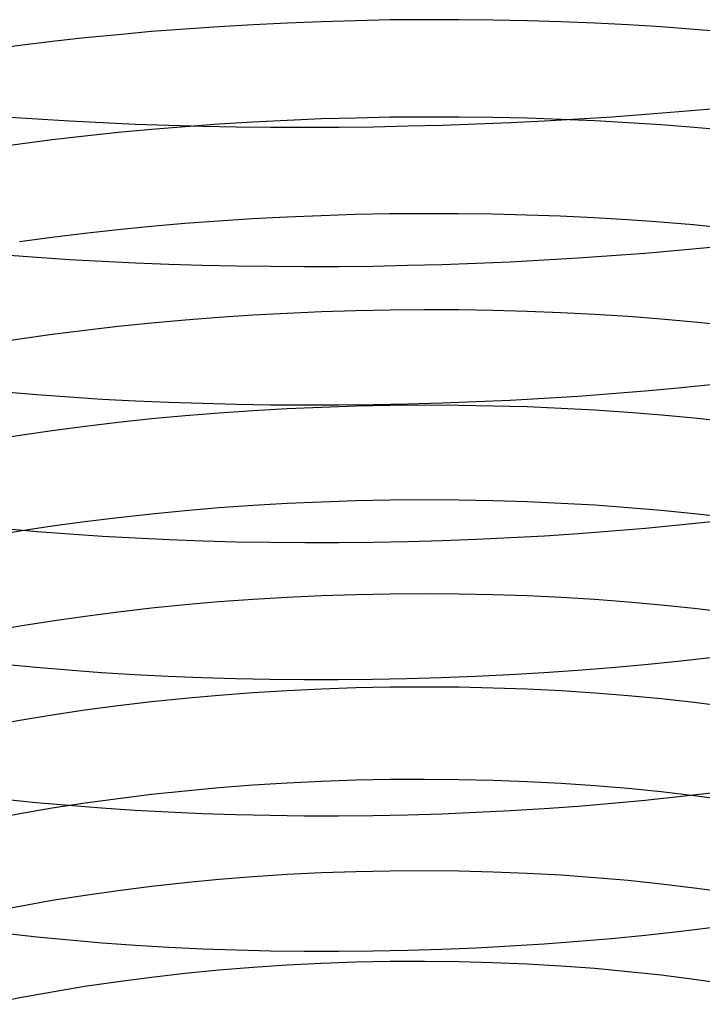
# Model space of a CAD drawing. Extents: x -383 to 1849, y -1185 to -529.
# Tile 103 of 256: x -371 to -362, y -1050 to -1036. Entities that reach past the tile are written whole.
import ezdxf

# ---------------------------------------------------------------- set-up
doc = ezdxf.new("R2010")
doc.units = 0
doc.layers.add('PREDEFINITO', color=7, linetype='CONTINUOUS')

msp = doc.modelspace()

# ---------------------------------------------------------------- linework, layer by layer
at = {"layer": 'PREDEFINITO'}
for p, q in [((-365.983, -1036.072, 646.236), (-366.475, -1036.082, 646.238)), ((-365.491, -1036.068, 646.248), (-365.983, -1036.072, 646.236)), ((-365, -1036.068, 646.274), (-365.491, -1036.068, 646.248)), ((-364.51, -1036.073, 646.315), (-365, -1036.068, 646.274)), ((-364.023, -1036.083, 646.371), (-364.51, -1036.073, 646.315)), ((-368.919, -1036.201, 646.467), (-369.4, -1036.239, 646.556)), ((-368.434, -1036.168, 646.392), (-368.919, -1036.201, 646.467)), ((-367.946, -1036.139, 646.332), (-368.434, -1036.168, 646.392)), ((-367.457, -1036.115, 646.287), (-367.946, -1036.139, 646.332)), ((-366.966, -1036.096, 646.255), (-367.457, -1036.115, 646.287)), ((-366.475, -1036.082, 646.238), (-366.966, -1036.096, 646.255)), ((-363.537, -1036.097, 646.441), (-364.023, -1036.083, 646.371)), ((-363.055, -1036.117, 646.526), (-363.537, -1036.097, 646.441)), ((-362.576, -1036.142, 646.625), (-363.055, -1036.117, 646.526)), ((-362.101, -1036.171, 646.739), (-362.576, -1036.142, 646.625)), ((-361.631, -1036.206, 646.868), (-362.101, -1036.171, 646.739)), ((-361.166, -1036.245, 647.011), (-361.631, -1036.206, 646.868)), ((-370.353, -1036.329, 646.776), (-370.822, -1036.382, 646.908)), ((-369.879, -1036.282, 646.659), (-370.353, -1036.329, 646.776)), ((-369.4, -1036.239, 646.556), (-369.879, -1036.282, 646.659)), ((-371.286, -1036.438, 647.054), (-371.744, -1036.5, 647.214)), ((-370.822, -1036.382, 646.908), (-371.286, -1036.438, 647.054)), ((-361.852, -1037.384, 676.069), (-361.383, -1037.342, 675.933)), ((-371.499, -1037.457, 675.689), (-371.039, -1037.489, 675.85)), ((-371.039, -1037.489, 675.85), (-370.574, -1037.517, 675.996)), ((-366.475, -1037.475, 645.821), (-366.966, -1037.489, 645.838)), ((-365.983, -1037.465, 645.819), (-366.475, -1037.475, 645.821)), ((-365.491, -1037.461, 645.831), (-365.983, -1037.465, 645.819)), ((-365, -1037.461, 645.857), (-365.491, -1037.461, 645.831)), ((-364.511, -1037.467, 645.898), (-365, -1037.461, 645.857)), ((-364.023, -1037.478, 645.954), (-364.511, -1037.467, 645.898)), ((-363.537, -1037.494, 646.024), (-364.023, -1037.478, 645.954)), ((-363.771, -1037.515, 676.466), (-363.286, -1037.488, 676.389)), ((-363.286, -1037.488, 676.389), (-362.804, -1037.457, 676.297)), ((-362.804, -1037.457, 676.297), (-362.326, -1037.422, 676.19)), ((-362.326, -1037.422, 676.19), (-361.852, -1037.384, 676.069)), ((-370.574, -1037.517, 675.996), (-370.104, -1037.541, 676.127)), ((-370.104, -1037.541, 676.127), (-369.629, -1037.561, 676.243)), ((-369.629, -1037.561, 676.243), (-369.15, -1037.578, 676.343)), ((-368.919, -1037.599, 646.047), (-369.4, -1037.638, 646.135)), ((-369.15, -1037.578, 676.343), (-368.667, -1037.591, 676.429)), ((-368.434, -1037.564, 645.974), (-368.919, -1037.599, 646.047)), ((-368.667, -1037.591, 676.429), (-368.182, -1037.6, 676.499)), ((-367.947, -1037.534, 645.914), (-368.434, -1037.564, 645.974)), ((-368.182, -1037.6, 676.499), (-367.694, -1037.605, 676.555)), ((-367.457, -1037.509, 645.869), (-367.947, -1037.534, 645.914)), ((-367.694, -1037.605, 676.555), (-367.204, -1037.607, 676.596)), ((-366.966, -1037.489, 645.838), (-367.457, -1037.509, 645.869)), ((-367.204, -1037.607, 676.596), (-366.713, -1037.605, 676.622)), ((-366.713, -1037.605, 676.622), (-366.221, -1037.599, 676.633)), ((-366.221, -1037.599, 676.633), (-365.729, -1037.589, 676.629)), ((-365.729, -1037.589, 676.629), (-365.238, -1037.576, 676.61)), ((-365.238, -1037.576, 676.61), (-364.747, -1037.56, 676.577)), ((-364.747, -1037.56, 676.577), (-364.258, -1037.539, 676.529)), ((-364.258, -1037.539, 676.529), (-363.771, -1037.515, 676.466)), ((-363.055, -1037.516, 646.108), (-363.537, -1037.494, 646.024)), ((-362.576, -1037.542, 646.207), (-363.055, -1037.516, 646.108)), ((-362.101, -1037.574, 646.32), (-362.576, -1037.542, 646.207)), ((-361.631, -1037.611, 646.448), (-362.101, -1037.574, 646.32)), ((-361.166, -1037.653, 646.591), (-361.631, -1037.611, 646.448)), ((-370.353, -1037.733, 646.354), (-370.822, -1037.788, 646.485)), ((-369.879, -1037.683, 646.238), (-370.353, -1037.733, 646.354)), ((-369.4, -1037.638, 646.135), (-369.879, -1037.683, 646.238)), ((-371.286, -1037.847, 646.629), (-371.744, -1037.912, 646.788)), ((-370.822, -1037.788, 646.485), (-371.286, -1037.847, 646.629)), ((-367.464, -1038.894, 645.421), (-367.953, -1038.919, 645.466)), ((-366.973, -1038.873, 645.39), (-367.464, -1038.894, 645.421)), ((-366.482, -1038.858, 645.374), (-366.973, -1038.873, 645.39)), ((-365.991, -1038.848, 645.371), (-366.482, -1038.858, 645.374)), ((-365.499, -1038.844, 645.383), (-365.991, -1038.848, 645.371)), ((-365.009, -1038.845, 645.409), (-365.499, -1038.844, 645.383)), ((-364.52, -1038.852, 645.45), (-365.009, -1038.845, 645.409)), ((-364.032, -1038.864, 645.505), (-364.52, -1038.852, 645.45)), ((-363.547, -1038.881, 645.574), (-364.032, -1038.864, 645.505)), ((-363.065, -1038.904, 645.658), (-363.547, -1038.881, 645.574)), ((-369.405, -1039.028, 645.686), (-369.883, -1039.075, 645.788)), ((-368.924, -1038.987, 645.599), (-369.405, -1039.028, 645.686)), ((-368.439, -1038.95, 645.525), (-368.924, -1038.987, 645.599)), ((-367.953, -1038.919, 645.466), (-368.439, -1038.95, 645.525)), ((-362.587, -1038.932, 645.756), (-363.065, -1038.904, 645.658)), ((-362.112, -1038.966, 645.869), (-362.587, -1038.932, 645.756)), ((-361.642, -1039.006, 645.996), (-362.112, -1038.966, 645.869)), ((-361.177, -1039.051, 646.138), (-361.642, -1039.006, 645.996)), ((-370.356, -1039.127, 645.903), (-370.825, -1039.185, 646.033)), ((-369.883, -1039.075, 645.788), (-370.356, -1039.127, 645.903)), ((-370.825, -1039.185, 646.033), (-371.289, -1039.247, 646.177)), ((-371.499, -1039.432, 675.241), (-371.039, -1039.467, 675.402)), ((-363.293, -1039.477, 675.945), (-362.812, -1039.444, 675.854)), ((-362.812, -1039.444, 675.854), (-362.334, -1039.407, 675.748)), ((-362.334, -1039.407, 675.748), (-361.861, -1039.367, 675.628)), ((-361.861, -1039.367, 675.628), (-361.392, -1039.323, 675.493)), ((-371.039, -1039.467, 675.402), (-370.575, -1039.498, 675.548)), ((-370.575, -1039.498, 675.548), (-370.105, -1039.524, 675.678)), ((-370.105, -1039.524, 675.678), (-369.63, -1039.547, 675.794)), ((-369.63, -1039.547, 675.794), (-369.151, -1039.566, 675.894)), ((-369.151, -1039.566, 675.894), (-368.669, -1039.58, 675.98)), ((-368.669, -1039.58, 675.98), (-368.184, -1039.591, 676.051)), ((-368.184, -1039.591, 676.051), (-367.697, -1039.597, 676.107)), ((-367.697, -1039.597, 676.107), (-367.208, -1039.6, 676.148)), ((-367.208, -1039.6, 676.148), (-366.717, -1039.598, 676.174)), ((-366.717, -1039.598, 676.174), (-366.226, -1039.593, 676.186)), ((-366.226, -1039.593, 676.186), (-365.734, -1039.583, 676.182)), ((-365.734, -1039.583, 676.182), (-365.243, -1039.57, 676.164)), ((-365.243, -1039.57, 676.164), (-364.753, -1039.552, 676.132)), ((-364.753, -1039.552, 676.132), (-364.264, -1039.531, 676.084)), ((-364.264, -1039.531, 676.084), (-363.777, -1039.506, 676.022)), ((-363.777, -1039.506, 676.022), (-363.293, -1039.477, 675.945)), ((-367.947, -1040.297, 644.998), (-368.434, -1040.329, 645.056)), ((-367.457, -1040.271, 644.954), (-367.947, -1040.297, 644.998)), ((-366.966, -1040.25, 644.924), (-367.457, -1040.271, 644.954)), ((-366.475, -1040.234, 644.907), (-366.966, -1040.25, 644.924)), ((-365.983, -1040.225, 644.905), (-366.475, -1040.234, 644.907)), ((-365.491, -1040.221, 644.918), (-365.983, -1040.225, 644.905)), ((-365, -1040.222, 644.944), (-365.491, -1040.221, 644.918)), ((-364.511, -1040.23, 644.985), (-365, -1040.222, 644.944)), ((-364.023, -1040.243, 645.039), (-364.511, -1040.23, 644.985)), ((-363.538, -1040.262, 645.108), (-364.023, -1040.243, 645.039)), ((-363.055, -1040.286, 645.192), (-363.538, -1040.262, 645.108)), ((-362.576, -1040.316, 645.289), (-363.055, -1040.286, 645.192)), ((-369.4, -1040.41, 645.215), (-369.879, -1040.459, 645.315)), ((-368.919, -1040.367, 645.129), (-369.4, -1040.41, 645.215)), ((-368.434, -1040.329, 645.056), (-368.919, -1040.367, 645.129)), ((-362.102, -1040.353, 645.401), (-362.576, -1040.316, 645.289)), ((-361.631, -1040.395, 645.528), (-362.102, -1040.353, 645.401)), ((-361.166, -1040.442, 645.668), (-361.631, -1040.395, 645.528)), ((-370.822, -1040.573, 645.558), (-371.286, -1040.639, 645.7)), ((-370.353, -1040.514, 645.43), (-370.822, -1040.573, 645.558)), ((-369.879, -1040.459, 645.315), (-370.353, -1040.514, 645.43)), ((-371.286, -1040.639, 645.7), (-371.744, -1040.709, 645.856)), ((-361.861, -1041.338, 675.139), (-361.392, -1041.291, 675.005)), ((-371.499, -1041.395, 674.752), (-371.04, -1041.433, 674.912)), ((-371.04, -1041.433, 674.912), (-370.575, -1041.467, 675.057)), ((-363.293, -1041.455, 675.454), (-362.812, -1041.42, 675.364)), ((-362.812, -1041.42, 675.364), (-362.334, -1041.381, 675.259)), ((-362.334, -1041.381, 675.259), (-361.861, -1041.338, 675.139)), ((-370.575, -1041.467, 675.057), (-370.105, -1041.497, 675.187)), ((-370.105, -1041.497, 675.187), (-369.63, -1041.521, 675.302)), ((-369.63, -1041.521, 675.302), (-369.152, -1041.542, 675.402)), ((-369.152, -1041.542, 675.402), (-368.67, -1041.558, 675.487)), ((-368.67, -1041.558, 675.487), (-368.185, -1041.57, 675.558)), ((-368.185, -1041.57, 675.558), (-367.697, -1041.578, 675.613)), ((-366.718, -1041.58, 675.681), (-366.226, -1041.575, 675.692)), ((-366.226, -1041.575, 675.692), (-365.735, -1041.565, 675.689)), ((-365.735, -1041.565, 675.689), (-365.244, -1041.551, 675.671)), ((-365.244, -1041.551, 675.671), (-364.753, -1041.534, 675.639)), ((-364.753, -1041.534, 675.639), (-364.265, -1041.511, 675.592)), ((-364.265, -1041.511, 675.592), (-363.778, -1041.485, 675.53)), ((-363.778, -1041.485, 675.53), (-363.293, -1041.455, 675.454)), ((-368.433, -1041.698, 644.556), (-368.918, -1041.737, 644.628)), ((-367.946, -1041.664, 644.499), (-368.433, -1041.698, 644.556)), ((-367.456, -1041.637, 644.455), (-367.946, -1041.664, 644.499)), ((-367.697, -1041.578, 675.613), (-367.208, -1041.581, 675.654)), ((-366.966, -1041.616, 644.425), (-367.456, -1041.637, 644.455)), ((-367.208, -1041.581, 675.654), (-366.718, -1041.58, 675.681)), ((-366.474, -1041.6, 644.409), (-366.966, -1041.616, 644.425)), ((-365.982, -1041.59, 644.408), (-366.474, -1041.6, 644.409)), ((-365.49, -1041.586, 644.42), (-365.982, -1041.59, 644.408)), ((-364.999, -1041.589, 644.446), (-365.49, -1041.586, 644.42)), ((-364.51, -1041.597, 644.487), (-364.999, -1041.589, 644.446)), ((-364.022, -1041.611, 644.541), (-364.51, -1041.597, 644.487)), ((-363.537, -1041.631, 644.61), (-364.022, -1041.611, 644.541)), ((-363.054, -1041.657, 644.693), (-363.537, -1041.631, 644.61)), ((-362.575, -1041.69, 644.79), (-363.054, -1041.657, 644.693)), ((-362.1, -1041.728, 644.901), (-362.575, -1041.69, 644.79)), ((-369.878, -1041.833, 644.813), (-370.352, -1041.889, 644.926)), ((-369.4, -1041.782, 644.713), (-369.878, -1041.833, 644.813)), ((-368.918, -1041.737, 644.628), (-369.4, -1041.782, 644.713)), ((-361.63, -1041.773, 645.027), (-362.1, -1041.728, 644.901)), ((-361.165, -1041.823, 645.166), (-361.63, -1041.773, 645.027)), ((-370.822, -1041.951, 645.053), (-371.286, -1042.019, 645.194)), ((-370.352, -1041.889, 644.926), (-370.822, -1041.951, 645.053)), ((-371.286, -1042.019, 645.194), (-371.744, -1042.093, 645.348)), ((-366.966, -1042.971, 643.898), (-367.457, -1042.993, 643.927)), ((-366.475, -1042.955, 643.882), (-366.966, -1042.971, 643.898)), ((-365.983, -1042.945, 643.881), (-366.475, -1042.955, 643.882)), ((-365.491, -1042.942, 643.893), (-365.983, -1042.945, 643.881)), ((-365, -1042.944, 643.92), (-365.491, -1042.942, 643.893)), ((-364.51, -1042.953, 643.96), (-365, -1042.944, 643.92)), ((-364.023, -1042.969, 644.014), (-364.51, -1042.953, 643.96)), ((-363.537, -1042.99, 644.083), (-364.023, -1042.969, 644.014)), ((-368.919, -1043.096, 644.098), (-369.4, -1043.143, 644.183)), ((-368.434, -1043.055, 644.027), (-368.919, -1043.096, 644.098)), ((-367.946, -1043.021, 643.97), (-368.434, -1043.055, 644.027)), ((-367.457, -1042.993, 643.927), (-367.946, -1043.021, 643.97)), ((-363.055, -1043.018, 644.165), (-363.537, -1042.99, 644.083)), ((-362.576, -1043.052, 644.261), (-363.055, -1043.018, 644.165)), ((-362.101, -1043.093, 644.372), (-362.576, -1043.052, 644.261)), ((-361.631, -1043.14, 644.497), (-362.101, -1043.093, 644.372)), ((-370.353, -1043.254, 644.393), (-370.822, -1043.319, 644.519)), ((-369.879, -1043.195, 644.281), (-370.353, -1043.254, 644.393)), ((-369.4, -1043.143, 644.183), (-369.879, -1043.195, 644.281)), ((-361.852, -1043.299, 674.607), (-361.383, -1043.249, 674.474)), ((-361.166, -1043.193, 644.635), (-361.631, -1043.14, 644.497)), ((-371.286, -1043.39, 644.659), (-371.744, -1043.466, 644.812)), ((-371.498, -1043.349, 674.224), (-371.039, -1043.391, 674.383)), ((-370.822, -1043.319, 644.519), (-371.286, -1043.39, 644.659)), ((-371.039, -1043.391, 674.383), (-370.574, -1043.427, 674.526)), ((-363.286, -1043.421, 674.92), (-362.804, -1043.385, 674.83)), ((-362.804, -1043.385, 674.83), (-362.326, -1043.344, 674.726)), ((-362.326, -1043.344, 674.726), (-361.852, -1043.299, 674.607)), ((-370.574, -1043.427, 674.526), (-370.103, -1043.459, 674.656)), ((-370.103, -1043.459, 674.656), (-369.628, -1043.486, 674.77)), ((-369.628, -1043.486, 674.77), (-369.149, -1043.509, 674.869)), ((-369.149, -1043.509, 674.869), (-368.667, -1043.526, 674.954)), ((-368.667, -1043.526, 674.954), (-368.181, -1043.54, 675.024)), ((-368.181, -1043.54, 675.024), (-367.694, -1043.548, 675.079)), ((-367.694, -1043.548, 675.079), (-367.204, -1043.552, 675.12)), ((-366.713, -1043.552, 675.146), (-366.221, -1043.547, 675.157)), ((-366.221, -1043.547, 675.157), (-365.729, -1043.537, 675.154)), ((-365.729, -1043.537, 675.154), (-365.238, -1043.523, 675.136)), ((-365.238, -1043.523, 675.136), (-364.747, -1043.504, 675.104)), ((-364.747, -1043.504, 675.104), (-364.258, -1043.481, 675.057)), ((-364.258, -1043.481, 675.057), (-363.771, -1043.453, 674.996)), ((-363.771, -1043.453, 674.996), (-363.286, -1043.421, 674.92)), ((-367.204, -1043.552, 675.12), (-366.713, -1043.552, 675.146)), ((-367.946, -1044.367, 643.417), (-368.434, -1044.402, 643.473)), ((-367.457, -1044.337, 643.374), (-367.946, -1044.367, 643.417)), ((-366.966, -1044.315, 643.345), (-367.457, -1044.337, 643.374)), ((-366.474, -1044.298, 643.33), (-366.966, -1044.315, 643.345)), ((-365.982, -1044.289, 643.329), (-366.474, -1044.298, 643.33)), ((-365.491, -1044.285, 643.342), (-365.982, -1044.289, 643.329)), ((-365, -1044.289, 643.368), (-365.491, -1044.285, 643.342)), ((-364.51, -1044.298, 643.408), (-365, -1044.289, 643.368)), ((-364.022, -1044.315, 643.462), (-364.51, -1044.298, 643.408)), ((-363.537, -1044.338, 643.53), (-364.022, -1044.315, 643.462)), ((-363.055, -1044.367, 643.612), (-363.537, -1044.338, 643.53)), ((-362.576, -1044.403, 643.708), (-363.055, -1044.367, 643.612)), ((-369.4, -1044.492, 643.627), (-369.878, -1044.547, 643.724)), ((-368.918, -1044.444, 643.543), (-369.4, -1044.492, 643.627)), ((-368.434, -1044.402, 643.473), (-368.918, -1044.444, 643.543)), ((-362.101, -1044.446, 643.817), (-362.576, -1044.403, 643.708)), ((-361.631, -1044.496, 643.941), (-362.101, -1044.446, 643.817)), ((-361.166, -1044.552, 644.079), (-361.631, -1044.496, 643.941)), ((-370.822, -1044.675, 643.96), (-371.286, -1044.749, 644.098)), ((-370.352, -1044.608, 643.835), (-370.822, -1044.675, 643.96)), ((-369.878, -1044.547, 643.724), (-370.352, -1044.608, 643.835)), ((-371.286, -1044.749, 644.098), (-371.744, -1044.829, 644.25)), ((-361.864, -1045.25, 674.046), (-361.395, -1045.198, 673.914)), ((-371.511, -1045.291, 673.653), (-371.052, -1045.335, 673.811)), ((-371.052, -1045.335, 673.811), (-370.587, -1045.374, 673.955)), ((-370.587, -1045.374, 673.955), (-370.117, -1045.409, 674.083)), ((-363.783, -1045.412, 674.43), (-363.298, -1045.378, 674.355)), ((-363.298, -1045.378, 674.355), (-362.816, -1045.34, 674.267)), ((-362.816, -1045.34, 674.267), (-362.338, -1045.297, 674.163)), ((-362.338, -1045.297, 674.163), (-361.864, -1045.25, 674.046)), ((-370.117, -1045.409, 674.083), (-369.642, -1045.438, 674.197)), ((-369.642, -1045.438, 674.197), (-369.163, -1045.463, 674.297)), ((-369.163, -1045.463, 674.297), (-368.68, -1045.482, 674.382)), ((-368.68, -1045.482, 674.382), (-368.195, -1045.497, 674.452)), ((-368.195, -1045.497, 674.452), (-367.707, -1045.507, 674.507)), ((-367.707, -1045.507, 674.507), (-367.217, -1045.512, 674.548)), ((-367.217, -1045.512, 674.548), (-366.726, -1045.512, 674.575)), ((-366.726, -1045.512, 674.575), (-366.234, -1045.507, 674.587)), ((-366.234, -1045.507, 674.587), (-365.742, -1045.498, 674.584)), ((-365.742, -1045.498, 674.584), (-365.251, -1045.483, 674.567)), ((-365.251, -1045.483, 674.567), (-364.76, -1045.464, 674.536)), ((-364.76, -1045.464, 674.536), (-364.271, -1045.44, 674.49)), ((-364.271, -1045.44, 674.49), (-363.783, -1045.412, 674.43)), ((-366.966, -1045.649, 642.767), (-367.457, -1045.672, 642.796)), ((-366.475, -1045.632, 642.752), (-366.966, -1045.649, 642.767)), ((-365.983, -1045.622, 642.751), (-366.475, -1045.632, 642.752)), ((-365.491, -1045.619, 642.764), (-365.983, -1045.622, 642.751)), ((-365, -1045.623, 642.79), (-365.491, -1045.619, 642.764)), ((-364.51, -1045.634, 642.83), (-365, -1045.623, 642.79)), ((-364.022, -1045.651, 642.884), (-364.51, -1045.634, 642.83)), ((-363.537, -1045.675, 642.951), (-364.022, -1045.651, 642.884)), ((-368.919, -1045.782, 642.962), (-369.4, -1045.832, 643.045)), ((-368.434, -1045.739, 642.893), (-368.919, -1045.782, 642.962)), ((-367.946, -1045.702, 642.838), (-368.434, -1045.739, 642.893)), ((-367.457, -1045.672, 642.796), (-367.946, -1045.702, 642.838)), ((-363.055, -1045.706, 643.032), (-363.537, -1045.675, 642.951)), ((-362.576, -1045.744, 643.127), (-363.055, -1045.706, 643.032)), ((-362.101, -1045.789, 643.236), (-362.576, -1045.744, 643.127)), ((-361.631, -1045.841, 643.359), (-362.101, -1045.789, 643.236)), ((-369.879, -1045.888, 643.141), (-370.353, -1045.952, 643.251)), ((-369.4, -1045.832, 643.045), (-369.879, -1045.888, 643.141)), ((-361.166, -1045.9, 643.496), (-361.631, -1045.841, 643.359)), ((-370.822, -1046.021, 643.374), (-371.286, -1046.098, 643.511)), ((-370.353, -1045.952, 643.251), (-370.822, -1046.021, 643.374)), ((-371.286, -1046.098, 643.511), (-371.744, -1046.18, 643.661)), ((-368.433, -1047.063, 642.288), (-368.918, -1047.108, 642.356)), ((-367.946, -1047.025, 642.233), (-368.433, -1047.063, 642.288)), ((-367.457, -1046.995, 642.192), (-367.946, -1047.025, 642.233)), ((-366.966, -1046.971, 642.164), (-367.457, -1046.995, 642.192)), ((-366.474, -1046.954, 642.149), (-366.966, -1046.971, 642.164)), ((-365.982, -1046.944, 642.148), (-366.474, -1046.954, 642.149)), ((-365.49, -1046.941, 642.161), (-365.982, -1046.944, 642.148)), ((-364.999, -1046.945, 642.187), (-365.49, -1046.941, 642.161)), ((-364.51, -1046.957, 642.227), (-364.999, -1046.945, 642.187)), ((-364.022, -1046.975, 642.28), (-364.51, -1046.957, 642.227)), ((-363.537, -1047.001, 642.347), (-364.022, -1046.975, 642.28)), ((-363.054, -1047.033, 642.427), (-363.537, -1047.001, 642.347)), ((-362.576, -1047.073, 642.522), (-363.054, -1047.033, 642.427)), ((-369.4, -1047.159, 642.438), (-369.878, -1047.218, 642.533)), ((-368.918, -1047.108, 642.356), (-369.4, -1047.159, 642.438)), ((-362.101, -1047.12, 642.63), (-362.576, -1047.073, 642.522)), ((-362.331, -1047.238, 673.555), (-361.856, -1047.188, 673.438)), ((-361.631, -1047.175, 642.751), (-362.101, -1047.12, 642.63)), ((-361.856, -1047.188, 673.438), (-361.387, -1047.133, 673.307)), ((-361.166, -1047.236, 642.886), (-361.631, -1047.175, 642.751)), ((-371.51, -1047.222, 673.049), (-371.051, -1047.27, 673.206)), ((-371.051, -1047.27, 673.206), (-370.585, -1047.312, 673.348)), ((-370.352, -1047.283, 642.641), (-370.822, -1047.355, 642.763)), ((-370.585, -1047.312, 673.348), (-370.115, -1047.349, 673.476)), ((-369.878, -1047.218, 642.533), (-370.352, -1047.283, 642.641)), ((-370.115, -1047.349, 673.476), (-369.639, -1047.38, 673.589)), ((-363.776, -1047.357, 673.819), (-363.291, -1047.322, 673.745)), ((-363.291, -1047.322, 673.745), (-362.809, -1047.283, 673.657)), ((-362.809, -1047.283, 673.657), (-362.331, -1047.238, 673.555)), ((-371.286, -1047.434, 642.898), (-371.744, -1047.52, 643.046)), ((-370.822, -1047.355, 642.763), (-371.286, -1047.434, 642.898)), ((-369.639, -1047.38, 673.589), (-369.16, -1047.407, 673.688)), ((-369.16, -1047.407, 673.688), (-368.677, -1047.428, 673.772)), ((-368.677, -1047.428, 673.772), (-368.191, -1047.444, 673.841)), ((-368.191, -1047.444, 673.841), (-367.703, -1047.455, 673.897)), ((-367.703, -1047.455, 673.897), (-367.213, -1047.461, 673.937)), ((-367.213, -1047.461, 673.937), (-366.722, -1047.461, 673.963)), ((-366.722, -1047.461, 673.963), (-366.23, -1047.456, 673.975)), ((-366.23, -1047.456, 673.975), (-365.737, -1047.447, 673.973)), ((-365.737, -1047.447, 673.973), (-365.245, -1047.432, 673.956)), ((-365.245, -1047.432, 673.956), (-364.754, -1047.412, 673.925)), ((-364.754, -1047.412, 673.925), (-364.264, -1047.387, 673.879)), ((-364.264, -1047.387, 673.879), (-363.776, -1047.357, 673.819)), ((-367.946, -1048.336, 641.6), (-368.434, -1048.375, 641.654)), ((-367.457, -1048.304, 641.559), (-367.946, -1048.336, 641.6)), ((-366.966, -1048.28, 641.532), (-367.457, -1048.304, 641.559)), ((-366.474, -1048.263, 641.518), (-366.966, -1048.28, 641.532)), ((-365.982, -1048.253, 641.517), (-366.474, -1048.263, 641.518)), ((-365.491, -1048.25, 641.53), (-365.982, -1048.253, 641.517)), ((-365, -1048.255, 641.556), (-365.491, -1048.25, 641.53)), ((-364.51, -1048.267, 641.595), (-365, -1048.255, 641.556)), ((-364.022, -1048.287, 641.648), (-364.51, -1048.267, 641.595)), ((-363.537, -1048.314, 641.715), (-364.022, -1048.287, 641.648)), ((-363.054, -1048.348, 641.795), (-363.537, -1048.314, 641.715)), ((-369.4, -1048.474, 641.802), (-369.878, -1048.534, 641.896)), ((-368.918, -1048.421, 641.722), (-369.4, -1048.474, 641.802)), ((-368.434, -1048.375, 641.654), (-368.918, -1048.421, 641.722)), ((-362.575, -1048.39, 641.888), (-363.054, -1048.348, 641.795)), ((-362.101, -1048.439, 641.995), (-362.575, -1048.39, 641.888)), ((-361.63, -1048.496, 642.116), (-362.101, -1048.439, 641.995)), ((-370.352, -1048.602, 642.003), (-370.822, -1048.676, 642.124)), ((-369.878, -1048.534, 641.896), (-370.352, -1048.602, 642.003)), ((-361.165, -1048.56, 642.25), (-361.63, -1048.496, 642.116)), ((-371.286, -1048.758, 642.257), (-371.744, -1048.846, 642.404)), ((-370.822, -1048.676, 642.124), (-371.286, -1048.758, 642.257)), ((-371.5, -1049.144, 672.414), (-371.04, -1049.194, 672.57)), ((-362.812, -1049.216, 673.021), (-362.334, -1049.169, 672.92)), ((-362.334, -1049.169, 672.92), (-361.861, -1049.117, 672.804)), ((-361.861, -1049.117, 672.804), (-361.392, -1049.059, 672.674)), ((-371.04, -1049.194, 672.57), (-370.576, -1049.239, 672.712)), ((-370.576, -1049.239, 672.712), (-370.106, -1049.279, 672.839)), ((-370.106, -1049.279, 672.839), (-369.631, -1049.313, 672.951)), ((-369.631, -1049.313, 672.951), (-369.152, -1049.341, 673.05)), ((-364.754, -1049.351, 673.286), (-364.265, -1049.325, 673.241)), ((-364.265, -1049.325, 673.241), (-363.778, -1049.294, 673.182)), ((-363.778, -1049.294, 673.182), (-363.293, -1049.258, 673.109)), ((-363.293, -1049.258, 673.109), (-362.812, -1049.216, 673.021)), ((-369.152, -1049.341, 673.05), (-368.67, -1049.364, 673.133)), ((-368.67, -1049.364, 673.133), (-368.185, -1049.381, 673.203)), ((-368.185, -1049.381, 673.203), (-367.698, -1049.393, 673.258)), ((-367.698, -1049.393, 673.258), (-367.209, -1049.4, 673.298)), ((-367.209, -1049.4, 673.298), (-366.718, -1049.401, 673.324)), ((-366.718, -1049.401, 673.324), (-366.227, -1049.396, 673.336)), ((-366.227, -1049.396, 673.336), (-365.735, -1049.387, 673.334)), ((-365.735, -1049.387, 673.334), (-365.244, -1049.371, 673.317)), ((-365.244, -1049.371, 673.317), (-364.754, -1049.351, 673.286)), ((-367.457, -1049.601, 640.902), (-367.946, -1049.634, 640.942)), ((-366.966, -1049.576, 640.875), (-367.457, -1049.601, 640.902)), ((-366.475, -1049.559, 640.861), (-366.966, -1049.576, 640.875)), ((-365.983, -1049.549, 640.86), (-366.475, -1049.559, 640.861)), ((-365.491, -1049.547, 640.873), (-365.983, -1049.549, 640.86)), ((-365, -1049.552, 640.899), (-365.491, -1049.547, 640.873)), ((-364.511, -1049.565, 640.938), (-365, -1049.552, 640.899)), ((-364.023, -1049.585, 640.991), (-364.511, -1049.565, 640.938)), ((-363.538, -1049.613, 641.057), (-364.023, -1049.585, 640.991)), ((-368.919, -1049.721, 641.062), (-369.4, -1049.776, 641.142)), ((-368.434, -1049.673, 640.995), (-368.919, -1049.721, 641.062)), ((-367.946, -1049.634, 640.942), (-368.434, -1049.673, 640.995)), ((-363.055, -1049.649, 641.136), (-363.538, -1049.613, 641.057)), ((-362.576, -1049.693, 641.229), (-363.055, -1049.649, 641.136)), ((-362.102, -1049.744, 641.335), (-362.576, -1049.693, 641.229)), ((-361.631, -1049.803, 641.454), (-362.102, -1049.744, 641.335)), ((-369.879, -1049.838, 641.234), (-370.353, -1049.907, 641.34)), ((-369.4, -1049.776, 641.142), (-369.879, -1049.838, 641.234)), ((-361.166, -1049.87, 641.587), (-361.631, -1049.803, 641.454)), ((-370.822, -1049.984, 641.459), (-371.286, -1050.069, 641.591)), ((-370.353, -1049.907, 641.34), (-370.822, -1049.984, 641.459)), ((-371.286, -1050.069, 641.591), (-371.744, -1050.16, 641.736))]:
    msp.add_line(p, q, dxfattribs=at)

doc.saveas('drawing.dxf')
